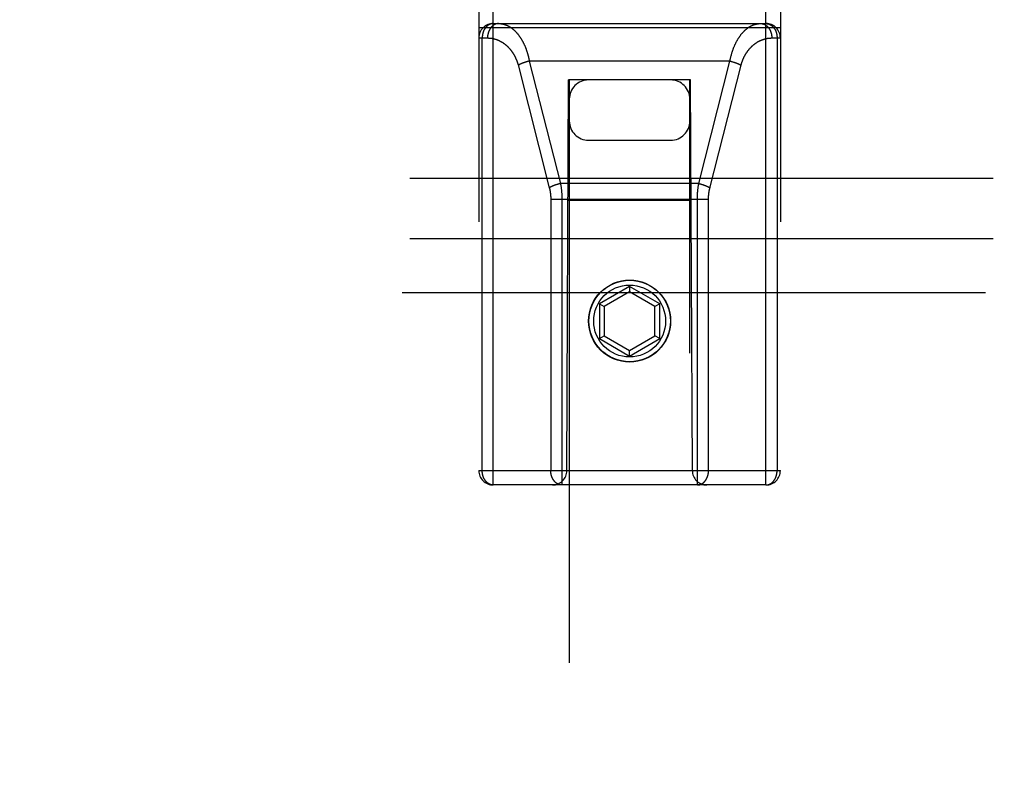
# Model space of a CAD drawing. Header units: inches. Extents: x 0 to 220, y 0 to 142.
# Tile 47 of 76: x 64.03 to 66.07, y 103.05 to 104.64. Entities that reach past the tile are written whole.
import ezdxf

# ---------------------------------------------------------------- set-up
doc = ezdxf.new("R2010")
doc.units = ezdxf.units.IN
doc.header["$LTSCALE"] = 12.090517
doc.header["$MEASUREMENT"] = 0
doc.linetypes.add('HIDDEN', pattern=[0.2, 0.1, -0.1])
doc.layers.add('LEFT_DOOR_ASSEMBLY', color=7, linetype='CONTINUOUS')
doc.layers.add('SUBPANEL', color=7, linetype='CONTINUOUS')

msp = doc.modelspace()

# ---------------------------------------------------------------- linework, layer by layer
at = {"layer": 'LEFT_DOOR_ASSEMBLY', "color": 8, "linetype": 'HIDDEN'}
for p, q in [((65.0141, 103.6737), (65.0141, 105.4587)), ((65.5791, 103.6737), (65.5791, 105.4587)), ((64.9841, 105.4287), (64.9841, 103.7037)), ((65.6091, 105.4287), (65.6091, 103.7037)), ((64.9841, 104.6227), (65.6091, 104.6227)), ((65.0141, 104.6307), (65.5791, 104.6307)), ((64.9841, 104.6007), (65.002, 104.6007)), ((64.9911, 103.7037), (64.9911, 104.6007)), ((65.5912, 104.6007), (65.6091, 104.6007)), ((65.6022, 104.6007), (65.6022, 103.7037)), ((65.0655, 104.5448), (65.1302, 104.29)), ((65.0793, 104.5502), (65.0786, 104.5499)), ((65.0801, 104.5504), (65.0793, 104.5502)), ((65.0809, 104.5507), (65.0801, 104.5504)), ((65.0817, 104.5509), (65.0809, 104.5507)), ((65.0825, 104.5512), (65.0817, 104.5509)), ((65.0846, 104.5518), (65.0838, 104.5515)), ((65.0854, 104.552), (65.0846, 104.5518)), ((65.0862, 104.5522), (65.0854, 104.552)), ((65.0871, 104.5524), (65.0862, 104.5522)), ((65.0879, 104.5526), (65.0871, 104.5524)), ((65.0887, 104.5528), (65.0879, 104.5526)), ((65.0887, 104.5528), (65.1533, 104.2988)), ((65.5046, 104.5528), (65.0887, 104.5528)), ((65.44, 104.2988), (65.5046, 104.5528)), ((65.4629, 104.2893), (65.5276, 104.5441)), ((65.5046, 104.5528), (65.5054, 104.5526)), ((65.5054, 104.5526), (65.5062, 104.5524)), ((65.5062, 104.5524), (65.5071, 104.5522)), ((65.5071, 104.5522), (65.5079, 104.552)), ((65.5079, 104.552), (65.5087, 104.5518)), ((65.5087, 104.5518), (65.5095, 104.5515)), ((65.5108, 104.5512), (65.5116, 104.5509)), ((65.5116, 104.5509), (65.5124, 104.5507)), ((65.5124, 104.5507), (65.5132, 104.5504)), ((65.5132, 104.5504), (65.514, 104.5502)), ((65.1666, 103.7037), (65.1701, 104.5137)), ((65.1716, 104.5137), (65.1701, 104.5137)), ((65.1716, 104.5137), (65.1716, 72.5119)), ((65.4216, 104.5137), (65.1716, 104.5137)), ((65.4216, 72.5119), (65.4216, 104.5137)), ((65.4231, 104.5137), (65.4216, 104.5137)), ((65.4266, 103.7037), (65.4231, 104.5137)), ((65.2116, 104.3887), (65.3816, 104.3887)), ((65.1439, 104.2962), (65.1431, 104.2959)), ((65.1447, 104.2964), (65.1439, 104.2962)), ((65.1455, 104.2967), (65.1447, 104.2964)), ((65.1463, 104.2969), (65.1455, 104.2967)), ((65.1471, 104.2972), (65.1463, 104.2969)), ((65.1492, 104.2978), (65.1483, 104.2975)), ((65.15, 104.298), (65.1492, 104.2978)), ((65.1508, 104.2982), (65.15, 104.298)), ((65.1516, 104.2984), (65.1508, 104.2982)), ((65.1525, 104.2986), (65.1516, 104.2984)), ((65.1533, 104.2988), (65.1525, 104.2986)), ((65.44, 104.2988), (65.1533, 104.2988)), ((65.44, 104.2988), (65.4408, 104.2986)), ((65.4408, 104.2986), (65.4416, 104.2984)), ((65.4416, 104.2984), (65.4425, 104.2982)), ((65.4425, 104.2982), (65.4433, 104.298)), ((65.4433, 104.298), (65.4441, 104.2978)), ((65.4441, 104.2978), (65.4449, 104.2975)), ((65.4449, 104.2975), (65.4458, 104.2973)), ((65.4458, 104.2973), (65.4466, 104.2971)), ((65.4466, 104.2971), (65.4474, 104.2968)), ((65.4474, 104.2968), (65.4482, 104.2966)), ((65.4482, 104.2966), (65.449, 104.2963)), ((65.1331, 104.2674), (65.1331, 103.7037)), ((65.1331, 104.2667), (65.4601, 104.2667)), ((65.1562, 104.2677), (65.1562, 103.6737)), ((65.4242, 104.2637), (65.1691, 104.2637)), ((65.2966, 104.0855), (65.2341, 104.0494)), ((65.2966, 104.074), (65.2441, 104.0437)), ((65.2966, 104.0855), (65.2966, 104.074)), ((65.3591, 104.0494), (65.2966, 104.0855)), ((65.3491, 104.0437), (65.2966, 104.074)), ((65.2341, 104.0494), (65.2341, 103.9773)), ((65.2341, 104.0494), (65.2441, 104.0437)), ((65.2441, 104.0437), (65.2441, 103.983)), ((65.3591, 104.0494), (65.3491, 104.0437)), ((65.3491, 103.983), (65.3491, 104.0437)), ((65.3591, 103.9773), (65.3591, 104.0494)), ((65.2341, 103.9773), (65.2441, 103.983)), ((65.2341, 103.9773), (65.2966, 103.9412)), ((65.2441, 103.983), (65.2966, 103.9527)), ((65.2966, 103.9527), (65.3491, 103.983)), ((65.2966, 103.9412), (65.3591, 103.9773)), ((65.3591, 103.9773), (65.3491, 103.983)), ((65.2966, 103.9412), (65.2966, 103.9527)), ((64.9841, 103.7037), (65.6091, 103.7037)), ((65.5791, 103.6737), (65.0141, 103.6737))]:
    msp.add_line(p, q, dxfattribs=at)
for points in [[(65.0141, 104.6307), (65.0138, 104.6307), (65.0135, 104.6307), (65.0132, 104.6306), (65.0129, 104.6306), (65.0126, 104.6306), (65.0122, 104.6306), (65.0119, 104.6305), (65.0116, 104.6305), (65.0113, 104.6304), (65.011, 104.6304), (65.0106, 104.6303), (65.0103, 104.6303), (65.01, 104.6302), (65.0097, 104.6301), (65.0094, 104.63), (65.009, 104.6299), (65.0087, 104.6298), (65.0084, 104.6297), (65.0081, 104.6296), (65.0078, 104.6295), (65.0075, 104.6294), (65.0072, 104.6293), (65.0069, 104.6291), (65.0066, 104.629), (65.0062, 104.6289), (65.0059, 104.6287), (65.0056, 104.6286), (65.0053, 104.6284), (65.005, 104.6282), (65.0047, 104.6281), (65.0045, 104.6279), (65.0042, 104.6277), (65.0039, 104.6275), (65.0036, 104.6273), (65.0033, 104.6271), (65.003, 104.6269), (65.0027, 104.6267), (65.0024, 104.6265), (65.0022, 104.6263), (65.0019, 104.6261), (65.0016, 104.6259), (65.0013, 104.6256), (65.0011, 104.6254), (65.0008, 104.6252), (65.0006, 104.6249), (65.0003, 104.6247), (65, 104.6244), (64.9998, 104.6241), (64.9995, 104.6239), (64.9993, 104.6236), (64.999, 104.6233), (64.9988, 104.6231), (64.9985, 104.6228), (64.9983, 104.6225), (64.9981, 104.6222), (64.9978, 104.6219), (64.9976, 104.6216), (64.9974, 104.6213), (64.9972, 104.621), (64.997, 104.6207), (64.9967, 104.6204), (64.9965, 104.62), (64.9963, 104.6197), (64.9961, 104.6194), (64.9959, 104.6191), (64.9957, 104.6187), (64.9955, 104.6184), (64.9953, 104.618), (64.9952, 104.6177), (64.995, 104.6174), (64.9948, 104.617), (64.9946, 104.6166), (64.9944, 104.6163), (64.9943, 104.6159), (64.9941, 104.6156), (64.994, 104.6152), (64.9938, 104.6148), (64.9937, 104.6145), (64.9935, 104.6141), (64.9934, 104.6137), (64.9932, 104.6133), (64.9931, 104.6129), (64.993, 104.6125), (64.9928, 104.6122), (64.9927, 104.6118), (64.9926, 104.6114), (64.9925, 104.611), (64.9924, 104.6106), (64.9923, 104.6102), (64.9922, 104.6098), (64.9921, 104.6094), (64.992, 104.609), (64.9919, 104.6086), (64.9918, 104.6082), (64.9917, 104.6078), (64.9917, 104.6074), (64.9916, 104.6069), (64.9915, 104.6065), (64.9915, 104.6061), (64.9914, 104.6057), (64.9914, 104.6053), (64.9913, 104.6049), (64.9913, 104.6045), (64.9912, 104.604), (64.9912, 104.6036), (64.9912, 104.6032), (64.9911, 104.6028), (64.9911, 104.6024), (64.9911, 104.6019), (64.9911, 104.6015), (64.9911, 104.6011), (64.9911, 104.6007)], [(65.0251, 104.6307), (65.0248, 104.6307), (65.0245, 104.6307), (65.0241, 104.6306), (65.0238, 104.6306), (65.0235, 104.6306), (65.0231, 104.6306), (65.0228, 104.6305), (65.0225, 104.6305), (65.0222, 104.6304), (65.0218, 104.6304), (65.0215, 104.6303), (65.0212, 104.6302), (65.0209, 104.6302), (65.0205, 104.6301), (65.0202, 104.63), (65.0199, 104.6299), (65.0196, 104.6298), (65.0192, 104.6297), (65.0189, 104.6296), (65.0186, 104.6295), (65.0183, 104.6293), (65.018, 104.6292), (65.0177, 104.6291), (65.0174, 104.6289), (65.017, 104.6288), (65.0167, 104.6286), (65.0164, 104.6285), (65.0161, 104.6283), (65.0158, 104.6281), (65.0155, 104.628), (65.0152, 104.6278), (65.0149, 104.6276), (65.0146, 104.6274), (65.0143, 104.6272), (65.0141, 104.627), (65.0138, 104.6268), (65.0135, 104.6266), (65.0132, 104.6264), (65.0129, 104.6261), (65.0126, 104.6259), (65.0124, 104.6257), (65.0121, 104.6254), (65.0118, 104.6252), (65.0116, 104.6249), (65.0113, 104.6247), (65.011, 104.6244), (65.0108, 104.6242), (65.0105, 104.6239), (65.0103, 104.6236), (65.01, 104.6233), (65.0098, 104.6231), (65.0095, 104.6228), (65.0093, 104.6225), (65.009, 104.6222), (65.0088, 104.6219), (65.0086, 104.6216), (65.0083, 104.6213), (65.0081, 104.621), (65.0079, 104.6206), (65.0077, 104.6203), (65.0075, 104.62), (65.0073, 104.6197), (65.007, 104.6193), (65.0068, 104.619), (65.0066, 104.6186), (65.0064, 104.6183), (65.0063, 104.618), (65.0061, 104.6176), (65.0059, 104.6172), (65.0057, 104.6169), (65.0055, 104.6165), (65.0054, 104.6162), (65.0052, 104.6158), (65.005, 104.6154), (65.0049, 104.615), (65.0047, 104.6147), (65.0046, 104.6143), (65.0044, 104.6139), (65.0043, 104.6135), (65.0041, 104.6131), (65.004, 104.6127), (65.0039, 104.6123), (65.0037, 104.612), (65.0036, 104.6116), (65.0035, 104.6112), (65.0034, 104.6108), (65.0033, 104.6103), (65.0032, 104.6099), (65.0031, 104.6095), (65.003, 104.6091), (65.0029, 104.6087), (65.0028, 104.6083), (65.0027, 104.6079), (65.0026, 104.6075), (65.0026, 104.607), (65.0025, 104.6066), (65.0024, 104.6062), (65.0024, 104.6058), (65.0023, 104.6054), (65.0023, 104.6049), (65.0022, 104.6045), (65.0022, 104.6041), (65.0022, 104.6037), (65.0021, 104.6032), (65.0021, 104.6028), (65.0021, 104.6024), (65.0021, 104.602), (65.0021, 104.6015), (65.002, 104.6011), (65.002, 104.6007)], [(65.0251, 104.6307), (65.0258, 104.6307), (65.0266, 104.6306), (65.0273, 104.6306), (65.028, 104.6306), (65.0287, 104.6305), (65.0295, 104.6304), (65.0302, 104.6303), (65.0309, 104.6303), (65.0316, 104.6301), (65.0323, 104.63), (65.0331, 104.6299), (65.0338, 104.6297), (65.0345, 104.6296), (65.0352, 104.6294), (65.0359, 104.6292), (65.0366, 104.629), (65.0373, 104.6288), (65.0381, 104.6286), (65.0388, 104.6283), (65.0395, 104.6281), (65.0402, 104.6278), (65.0409, 104.6275), (65.0416, 104.6273), (65.0423, 104.627), (65.0429, 104.6266), (65.0436, 104.6263), (65.0443, 104.626), (65.045, 104.6256), (65.0457, 104.6253), (65.0464, 104.6249), (65.047, 104.6245), (65.0477, 104.6241), (65.0484, 104.6237), (65.049, 104.6233), (65.0497, 104.6229), (65.0503, 104.6225), (65.051, 104.622), (65.0516, 104.6215), (65.0523, 104.6211), (65.0529, 104.6206), (65.0536, 104.6201), (65.0542, 104.6196), (65.0548, 104.6191), (65.0554, 104.6186), (65.0561, 104.618), (65.0567, 104.6175), (65.0573, 104.6169), (65.0579, 104.6164), (65.0585, 104.6158), (65.0591, 104.6152), (65.0597, 104.6147), (65.0603, 104.6141), (65.0608, 104.6134), (65.0614, 104.6128), (65.062, 104.6122), (65.0626, 104.6116), (65.0631, 104.6109), (65.0637, 104.6103), (65.0642, 104.6096), (65.0648, 104.609), (65.0653, 104.6083), (65.0659, 104.6076), (65.0664, 104.6069), (65.0669, 104.6062), (65.0674, 104.6055), (65.068, 104.6048), (65.0685, 104.6041), (65.069, 104.6034), (65.0695, 104.6026), (65.07, 104.6019), (65.0705, 104.6011), (65.071, 104.6004), (65.0714, 104.5996), (65.0719, 104.5989), (65.0724, 104.5981), (65.0728, 104.5973), (65.0733, 104.5965), (65.0737, 104.5957), (65.0742, 104.5949), (65.0746, 104.5941), (65.0751, 104.5933), (65.0755, 104.5925), (65.0759, 104.5917), (65.0763, 104.5909), (65.0767, 104.59), (65.0771, 104.5892), (65.0775, 104.5884), (65.0779, 104.5875), (65.0783, 104.5867), (65.0787, 104.5858), (65.0791, 104.585), (65.0795, 104.5841), (65.0798, 104.5832), (65.0802, 104.5824), (65.0805, 104.5815), (65.0809, 104.5806), (65.0812, 104.5797), (65.0816, 104.5789), (65.0819, 104.578), (65.0822, 104.5771), (65.0825, 104.5762), (65.0829, 104.5753), (65.0832, 104.5744), (65.0835, 104.5735), (65.0838, 104.5726), (65.0841, 104.5716), (65.0843, 104.5707), (65.0846, 104.5698), (65.0849, 104.5689), (65.0852, 104.568), (65.0854, 104.567), (65.0857, 104.5661), (65.0859, 104.5652), (65.0862, 104.5642), (65.0864, 104.5633), (65.0867, 104.5624), (65.0869, 104.5614), (65.0871, 104.5605), (65.0873, 104.5595), (65.0876, 104.5586), (65.0878, 104.5576), (65.088, 104.5567), (65.0882, 104.5557), (65.0884, 104.5548), (65.0885, 104.5538), (65.0887, 104.5528)], [(65.5046, 104.5528), (65.5047, 104.5538), (65.5049, 104.5548), (65.5051, 104.5558), (65.5053, 104.5567), (65.5055, 104.5577), (65.5057, 104.5587), (65.506, 104.5596), (65.5062, 104.5606), (65.5064, 104.5615), (65.5067, 104.5625), (65.5069, 104.5634), (65.5071, 104.5644), (65.5074, 104.5654), (65.5076, 104.5663), (65.5079, 104.5672), (65.5082, 104.5682), (65.5085, 104.5691), (65.5087, 104.5701), (65.509, 104.571), (65.5093, 104.5719), (65.5096, 104.5729), (65.5099, 104.5738), (65.5102, 104.5747), (65.5105, 104.5756), (65.5109, 104.5765), (65.5112, 104.5774), (65.5115, 104.5783), (65.5119, 104.5792), (65.5122, 104.5801), (65.5126, 104.581), (65.5129, 104.5819), (65.5133, 104.5828), (65.5137, 104.5837), (65.514, 104.5846), (65.5144, 104.5855), (65.5148, 104.5863), (65.5152, 104.5872), (65.5156, 104.588), (65.516, 104.5889), (65.5164, 104.5898), (65.5168, 104.5906), (65.5172, 104.5914), (65.5177, 104.5923), (65.5181, 104.5931), (65.5186, 104.5939), (65.519, 104.5947), (65.5194, 104.5956), (65.5199, 104.5964), (65.5204, 104.5972), (65.5208, 104.598), (65.5213, 104.5987), (65.5218, 104.5995), (65.5223, 104.6003), (65.5228, 104.6011), (65.5233, 104.6018), (65.5238, 104.6026), (65.5243, 104.6033), (65.5248, 104.6041), (65.5253, 104.6048), (65.5258, 104.6055), (65.5264, 104.6062), (65.5269, 104.6069), (65.5274, 104.6076), (65.528, 104.6083), (65.5285, 104.609), (65.5291, 104.6097), (65.5297, 104.6104), (65.5302, 104.611), (65.5308, 104.6117), (65.5314, 104.6123), (65.532, 104.6129), (65.5326, 104.6136), (65.5332, 104.6142), (65.5337, 104.6148), (65.5344, 104.6154), (65.535, 104.616), (65.5356, 104.6166), (65.5362, 104.6171), (65.5368, 104.6177), (65.5374, 104.6182), (65.5381, 104.6188), (65.5387, 104.6193), (65.5393, 104.6198), (65.54, 104.6203), (65.5406, 104.6208), (65.5413, 104.6213), (65.5419, 104.6218), (65.5426, 104.6222), (65.5433, 104.6227), (65.5439, 104.6231), (65.5446, 104.6235), (65.5453, 104.6239), (65.546, 104.6244), (65.5466, 104.6247), (65.5473, 104.6251), (65.548, 104.6255), (65.5487, 104.6259), (65.5494, 104.6262), (65.5501, 104.6265), (65.5508, 104.6269), (65.5515, 104.6272), (65.5522, 104.6275), (65.5529, 104.6277), (65.5536, 104.628), (65.5543, 104.6283), (65.5551, 104.6285), (65.5558, 104.6287), (65.5565, 104.629), (65.5572, 104.6292), (65.5579, 104.6294), (65.5587, 104.6295), (65.5594, 104.6297), (65.5601, 104.6299), (65.5608, 104.63), (65.5616, 104.6301), (65.5623, 104.6302), (65.563, 104.6303), (65.5638, 104.6304), (65.5645, 104.6305), (65.5652, 104.6306), (65.566, 104.6306), (65.5667, 104.6306), (65.5674, 104.6307), (65.5682, 104.6307)], [(65.5682, 104.6307), (65.5685, 104.6307), (65.5688, 104.6307), (65.5692, 104.6306), (65.5695, 104.6306), (65.5698, 104.6306), (65.5702, 104.6306), (65.5705, 104.6305), (65.5708, 104.6305), (65.5711, 104.6304), (65.5715, 104.6304), (65.5718, 104.6303), (65.5721, 104.6302), (65.5724, 104.6302), (65.5728, 104.6301), (65.5731, 104.63), (65.5734, 104.6299), (65.5737, 104.6298), (65.574, 104.6297), (65.5744, 104.6296), (65.5747, 104.6295), (65.575, 104.6293), (65.5753, 104.6292), (65.5756, 104.6291), (65.5759, 104.6289), (65.5762, 104.6288), (65.5765, 104.6286), (65.5769, 104.6285), (65.5772, 104.6283), (65.5775, 104.6281), (65.5778, 104.628), (65.5781, 104.6278), (65.5784, 104.6276), (65.5787, 104.6274), (65.5789, 104.6272), (65.5792, 104.627), (65.5795, 104.6268), (65.5798, 104.6266), (65.5801, 104.6264), (65.5804, 104.6261), (65.5807, 104.6259), (65.5809, 104.6257), (65.5812, 104.6254), (65.5815, 104.6252), (65.5817, 104.6249), (65.582, 104.6247), (65.5823, 104.6244), (65.5825, 104.6242), (65.5828, 104.6239), (65.583, 104.6236), (65.5833, 104.6233), (65.5835, 104.6231), (65.5838, 104.6228), (65.584, 104.6225), (65.5843, 104.6222), (65.5845, 104.6219), (65.5847, 104.6216), (65.5849, 104.6213), (65.5852, 104.621), (65.5854, 104.6206), (65.5856, 104.6203), (65.5858, 104.62), (65.586, 104.6197), (65.5862, 104.6193), (65.5864, 104.619), (65.5866, 104.6186), (65.5868, 104.6183), (65.587, 104.618), (65.5872, 104.6176), (65.5874, 104.6172), (65.5876, 104.6169), (65.5878, 104.6165), (65.5879, 104.6162), (65.5881, 104.6158), (65.5883, 104.6154), (65.5884, 104.615), (65.5886, 104.6147), (65.5887, 104.6143), (65.5889, 104.6139), (65.589, 104.6135), (65.5892, 104.6131), (65.5893, 104.6127), (65.5894, 104.6123), (65.5896, 104.612), (65.5897, 104.6116), (65.5898, 104.6112), (65.5899, 104.6108), (65.59, 104.6103), (65.5901, 104.6099), (65.5902, 104.6095), (65.5903, 104.6091), (65.5904, 104.6087), (65.5905, 104.6083), (65.5906, 104.6079), (65.5906, 104.6075), (65.5907, 104.607), (65.5908, 104.6066), (65.5909, 104.6062), (65.5909, 104.6058), (65.591, 104.6054), (65.591, 104.6049), (65.5911, 104.6045), (65.5911, 104.6041), (65.5911, 104.6037), (65.5912, 104.6032), (65.5912, 104.6028), (65.5912, 104.6024), (65.5912, 104.602), (65.5912, 104.6015), (65.5912, 104.6011), (65.5912, 104.6007)], [(65.5791, 104.6307), (65.5795, 104.6307), (65.5798, 104.6307), (65.5801, 104.6306), (65.5804, 104.6306), (65.5807, 104.6306), (65.5811, 104.6306), (65.5814, 104.6305), (65.5817, 104.6305), (65.582, 104.6304), (65.5823, 104.6304), (65.5827, 104.6303), (65.583, 104.6303), (65.5833, 104.6302), (65.5836, 104.6301), (65.5839, 104.63), (65.5842, 104.6299), (65.5846, 104.6298), (65.5849, 104.6297), (65.5852, 104.6296), (65.5855, 104.6295), (65.5858, 104.6294), (65.5861, 104.6293), (65.5864, 104.6291), (65.5867, 104.629), (65.587, 104.6289), (65.5873, 104.6287), (65.5876, 104.6286), (65.5879, 104.6284), (65.5882, 104.6282), (65.5885, 104.6281), (65.5888, 104.6279), (65.5891, 104.6277), (65.5894, 104.6275), (65.5897, 104.6273), (65.59, 104.6271), (65.5903, 104.6269), (65.5906, 104.6267), (65.5908, 104.6265), (65.5911, 104.6263), (65.5914, 104.6261), (65.5917, 104.6259), (65.5919, 104.6256), (65.5922, 104.6254), (65.5925, 104.6252), (65.5927, 104.6249), (65.593, 104.6247), (65.5933, 104.6244), (65.5935, 104.6241), (65.5938, 104.6239), (65.594, 104.6236), (65.5943, 104.6233), (65.5945, 104.6231), (65.5947, 104.6228), (65.595, 104.6225), (65.5952, 104.6222), (65.5954, 104.6219), (65.5957, 104.6216), (65.5959, 104.6213), (65.5961, 104.621), (65.5963, 104.6207), (65.5965, 104.6204), (65.5968, 104.62), (65.597, 104.6197), (65.5972, 104.6194), (65.5974, 104.6191), (65.5976, 104.6187), (65.5978, 104.6184), (65.5979, 104.618), (65.5981, 104.6177), (65.5983, 104.6174), (65.5985, 104.617), (65.5987, 104.6166), (65.5988, 104.6163), (65.599, 104.6159), (65.5992, 104.6156), (65.5993, 104.6152), (65.5995, 104.6148), (65.5996, 104.6145), (65.5998, 104.6141), (65.5999, 104.6137), (65.6001, 104.6133), (65.6002, 104.6129), (65.6003, 104.6125), (65.6005, 104.6122), (65.6006, 104.6118), (65.6007, 104.6114), (65.6008, 104.611), (65.6009, 104.6106), (65.601, 104.6102), (65.6011, 104.6098), (65.6012, 104.6094), (65.6013, 104.609), (65.6014, 104.6086), (65.6015, 104.6082), (65.6016, 104.6078), (65.6016, 104.6074), (65.6017, 104.6069), (65.6018, 104.6065), (65.6018, 104.6061), (65.6019, 104.6057), (65.6019, 104.6053), (65.602, 104.6049), (65.602, 104.6045), (65.6021, 104.604), (65.6021, 104.6036), (65.6021, 104.6032), (65.6022, 104.6028), (65.6022, 104.6024), (65.6022, 104.6019), (65.6022, 104.6015), (65.6022, 104.6011), (65.6022, 104.6007)], [(65.002, 104.6007), (65.0028, 104.6007), (65.0035, 104.6007), (65.0042, 104.6006), (65.0049, 104.6006), (65.0057, 104.6006), (65.0064, 104.6005), (65.0071, 104.6004), (65.0078, 104.6004), (65.0086, 104.6003), (65.0093, 104.6002), (65.01, 104.6001), (65.0107, 104.6), (65.0114, 104.5999), (65.0121, 104.5997), (65.0129, 104.5996), (65.0136, 104.5995), (65.0143, 104.5993), (65.015, 104.5991), (65.0157, 104.599), (65.0164, 104.5988), (65.0171, 104.5986), (65.0178, 104.5984), (65.0185, 104.5982), (65.0192, 104.598), (65.0199, 104.5977), (65.0206, 104.5975), (65.0212, 104.5973), (65.0219, 104.597), (65.0226, 104.5968), (65.0233, 104.5965), (65.024, 104.5962), (65.0246, 104.5959), (65.0253, 104.5956), (65.026, 104.5953), (65.0266, 104.595), (65.0273, 104.5947), (65.0279, 104.5944), (65.0286, 104.594), (65.0292, 104.5937), (65.0299, 104.5933), (65.0305, 104.593), (65.0311, 104.5926), (65.0317, 104.5923), (65.0324, 104.5919), (65.033, 104.5915), (65.0336, 104.5911), (65.0342, 104.5907), (65.0348, 104.5903), (65.0354, 104.5899), (65.036, 104.5894), (65.0366, 104.589), (65.0372, 104.5886), (65.0378, 104.5881), (65.0384, 104.5877), (65.0389, 104.5872), (65.0395, 104.5868), (65.0401, 104.5863), (65.0406, 104.5858), (65.0412, 104.5854), (65.0417, 104.5849), (65.0423, 104.5844), (65.0428, 104.5839), (65.0433, 104.5834), (65.0439, 104.5829), (65.0444, 104.5824), (65.0449, 104.5819), (65.0454, 104.5813), (65.0459, 104.5808), (65.0464, 104.5803), (65.0469, 104.5797), (65.0474, 104.5792), (65.0479, 104.5786), (65.0484, 104.5781), (65.0488, 104.5775), (65.0493, 104.577), (65.0498, 104.5764), (65.0502, 104.5758), (65.0507, 104.5753), (65.0511, 104.5747), (65.0516, 104.5741), (65.052, 104.5735), (65.0524, 104.5729), (65.0528, 104.5723), (65.0533, 104.5717), (65.0537, 104.5711), (65.0541, 104.5705), (65.0545, 104.5699), (65.0549, 104.5693), (65.0553, 104.5687), (65.0556, 104.5681), (65.056, 104.5674), (65.0564, 104.5668), (65.0568, 104.5662), (65.0571, 104.5655), (65.0575, 104.5649), (65.0578, 104.5643), (65.0582, 104.5636), (65.0585, 104.563), (65.0588, 104.5623), (65.0592, 104.5617), (65.0595, 104.561), (65.0598, 104.5604), (65.0601, 104.5597), (65.0604, 104.5591), (65.0607, 104.5584), (65.061, 104.5577), (65.0613, 104.5571), (65.0616, 104.5564), (65.0618, 104.5557), (65.0621, 104.5551), (65.0624, 104.5544), (65.0626, 104.5537), (65.0629, 104.553), (65.0631, 104.5524), (65.0634, 104.5517), (65.0636, 104.551), (65.0638, 104.5503), (65.0641, 104.5496), (65.0643, 104.5489), (65.0645, 104.5482), (65.0647, 104.5475), (65.0649, 104.5469), (65.0651, 104.5462), (65.0653, 104.5455), (65.0655, 104.5448)], [(65.5276, 104.5441), (65.5278, 104.5448), (65.528, 104.5455), (65.5282, 104.5462), (65.5284, 104.5469), (65.5286, 104.5476), (65.5288, 104.5483), (65.529, 104.549), (65.5293, 104.5497), (65.5295, 104.5504), (65.5297, 104.5511), (65.53, 104.5518), (65.5302, 104.5525), (65.5305, 104.5532), (65.5307, 104.5539), (65.531, 104.5545), (65.5312, 104.5552), (65.5315, 104.5559), (65.5318, 104.5566), (65.5321, 104.5573), (65.5324, 104.5579), (65.5327, 104.5586), (65.533, 104.5593), (65.5333, 104.56), (65.5336, 104.5606), (65.5339, 104.5613), (65.5343, 104.562), (65.5346, 104.5626), (65.5349, 104.5633), (65.5353, 104.5639), (65.5356, 104.5646), (65.536, 104.5652), (65.5364, 104.5659), (65.5367, 104.5665), (65.5371, 104.5672), (65.5375, 104.5678), (65.5379, 104.5684), (65.5383, 104.569), (65.5387, 104.5697), (65.5391, 104.5703), (65.5395, 104.5709), (65.5399, 104.5715), (65.5403, 104.5721), (65.5407, 104.5727), (65.5412, 104.5733), (65.5416, 104.5739), (65.5421, 104.5745), (65.5425, 104.5751), (65.543, 104.5757), (65.5434, 104.5763), (65.5439, 104.5769), (65.5444, 104.5774), (65.5449, 104.578), (65.5453, 104.5786), (65.5458, 104.5791), (65.5463, 104.5797), (65.5468, 104.5802), (65.5473, 104.5808), (65.5479, 104.5813), (65.5484, 104.5818), (65.5489, 104.5824), (65.5494, 104.5829), (65.55, 104.5834), (65.5505, 104.5839), (65.5511, 104.5844), (65.5516, 104.5849), (65.5522, 104.5854), (65.5527, 104.5859), (65.5533, 104.5864), (65.5539, 104.5869), (65.5545, 104.5873), (65.555, 104.5878), (65.5556, 104.5882), (65.5562, 104.5887), (65.5568, 104.5891), (65.5574, 104.5896), (65.558, 104.59), (65.5586, 104.5904), (65.5593, 104.5908), (65.5599, 104.5912), (65.5605, 104.5916), (65.5611, 104.592), (65.5618, 104.5924), (65.5624, 104.5928), (65.5631, 104.5931), (65.5637, 104.5935), (65.5644, 104.5938), (65.565, 104.5942), (65.5657, 104.5945), (65.5663, 104.5948), (65.567, 104.5952), (65.5677, 104.5955), (65.5683, 104.5958), (65.569, 104.5961), (65.5697, 104.5964), (65.5704, 104.5966), (65.5711, 104.5969), (65.5718, 104.5972), (65.5725, 104.5974), (65.5732, 104.5977), (65.5739, 104.5979), (65.5746, 104.5981), (65.5753, 104.5983), (65.576, 104.5985), (65.5767, 104.5987), (65.5774, 104.5989), (65.5781, 104.5991), (65.5788, 104.5993), (65.5796, 104.5994), (65.5803, 104.5996), (65.581, 104.5997), (65.5817, 104.5998), (65.5825, 104.6), (65.5832, 104.6001), (65.5839, 104.6002), (65.5846, 104.6003), (65.5854, 104.6004), (65.5861, 104.6004), (65.5868, 104.6005), (65.5876, 104.6005), (65.5883, 104.6006), (65.589, 104.6006), (65.5898, 104.6007), (65.5905, 104.6007), (65.5912, 104.6007)], [(65.0786, 104.5499), (65.0782, 104.5498), (65.0778, 104.5496), (65.0774, 104.5495), (65.077, 104.5494), (65.0766, 104.5492), (65.0763, 104.5491), (65.0759, 104.5489), (65.0755, 104.5488), (65.0751, 104.5487), (65.0748, 104.5485), (65.0744, 104.5484), (65.074, 104.5482), (65.0737, 104.5481), (65.0733, 104.5479), (65.073, 104.5478), (65.0726, 104.5476), (65.0723, 104.5475), (65.0719, 104.5473), (65.0716, 104.5472), (65.0713, 104.547), (65.0709, 104.5469), (65.0706, 104.5467), (65.0703, 104.5466), (65.07, 104.5464), (65.0697, 104.5463), (65.0693, 104.5461), (65.069, 104.5459), (65.0687, 104.5458), (65.0684, 104.5456), (65.0681, 104.5455), (65.0678, 104.5453), (65.0676, 104.5452), (65.0673, 104.545), (65.067, 104.5448), (65.0667, 104.5447), (65.0664, 104.5445), (65.0662, 104.5444), (65.0659, 104.5442), (65.0657, 104.5441)], [(65.0838, 104.5515), (65.0834, 104.5514), (65.0825, 104.5512)], [(65.5095, 104.5515), (65.5103, 104.5513), (65.5108, 104.5512)], [(65.514, 104.5502), (65.5147, 104.5499), (65.5151, 104.5498), (65.5155, 104.5496), (65.5159, 104.5495), (65.5163, 104.5494), (65.5167, 104.5492), (65.517, 104.5491), (65.5174, 104.5489), (65.5178, 104.5488), (65.5182, 104.5487), (65.5185, 104.5485), (65.5189, 104.5484), (65.5192, 104.5482), (65.5196, 104.5481), (65.52, 104.5479), (65.5203, 104.5478), (65.5207, 104.5476), (65.521, 104.5475), (65.5213, 104.5473), (65.5217, 104.5472), (65.522, 104.547), (65.5223, 104.5469), (65.5227, 104.5467), (65.523, 104.5466), (65.5233, 104.5464), (65.5236, 104.5463), (65.5239, 104.5461), (65.5243, 104.5459), (65.5246, 104.5458), (65.5249, 104.5456), (65.5252, 104.5455), (65.5254, 104.5453), (65.5257, 104.5452), (65.526, 104.545), (65.5263, 104.5448), (65.5266, 104.5447), (65.5268, 104.5445), (65.5271, 104.5444), (65.5274, 104.5442), (65.5276, 104.5441)], [(65.1431, 104.2959), (65.1427, 104.2958), (65.1424, 104.2956), (65.142, 104.2955), (65.1416, 104.2954), (65.1412, 104.2952), (65.1408, 104.2951), (65.1405, 104.2949), (65.1401, 104.2948), (65.1397, 104.2946), (65.1394, 104.2945), (65.139, 104.2944), (65.1386, 104.2942), (65.1383, 104.2941), (65.1379, 104.2939), (65.1376, 104.2938), (65.1372, 104.2936), (65.1369, 104.2935), (65.1365, 104.2933), (65.1362, 104.2932), (65.1359, 104.293), (65.1355, 104.2929), (65.1352, 104.2927), (65.1349, 104.2926), (65.1346, 104.2924), (65.1342, 104.2922), (65.1339, 104.2921), (65.1336, 104.2919), (65.1333, 104.2918), (65.133, 104.2916), (65.1327, 104.2915), (65.1324, 104.2913), (65.1321, 104.2912), (65.1318, 104.291), (65.1316, 104.2908), (65.1313, 104.2907), (65.131, 104.2905), (65.1308, 104.2904), (65.1305, 104.2902), (65.1302, 104.29)], [(65.1483, 104.2975), (65.1479, 104.2974), (65.1471, 104.2972)], [(65.1533, 104.2988), (65.1535, 104.2979), (65.1536, 104.2969), (65.1538, 104.296), (65.154, 104.2951), (65.1541, 104.2942), (65.1542, 104.2932), (65.1544, 104.2923), (65.1545, 104.2914), (65.1546, 104.2904), (65.1548, 104.2895), (65.1549, 104.2886), (65.155, 104.2876), (65.1551, 104.2867), (65.1552, 104.2858), (65.1553, 104.2848), (65.1554, 104.2839), (65.1555, 104.2829), (65.1556, 104.282), (65.1556, 104.2811), (65.1557, 104.2801), (65.1558, 104.2792), (65.1558, 104.2782), (65.1559, 104.2773), (65.156, 104.2763), (65.156, 104.2754), (65.156, 104.2744), (65.1561, 104.2735), (65.1561, 104.2726), (65.1561, 104.2716), (65.1562, 104.2706), (65.1562, 104.2696), (65.1562, 104.2687), (65.1562, 104.2677)], [(65.4371, 103.6737), (65.4371, 104.2676), (65.4371, 104.2686), (65.4371, 104.2695), (65.4371, 104.2705), (65.4371, 104.2714), (65.4372, 104.2724), (65.4372, 104.2733), (65.4372, 104.2743), (65.4373, 104.2752), (65.4373, 104.2761), (65.4374, 104.2771), (65.4374, 104.278), (65.4375, 104.279), (65.4376, 104.2799), (65.4376, 104.2809), (65.4377, 104.2818), (65.4378, 104.2827), (65.4379, 104.2837), (65.438, 104.2846), (65.4381, 104.2856), (65.4382, 104.2865), (65.4383, 104.2874), (65.4384, 104.2884), (65.4385, 104.2893), (65.4386, 104.2903), (65.4387, 104.2912), (65.4389, 104.2921), (65.439, 104.293), (65.4392, 104.294), (65.4393, 104.2949), (65.4395, 104.2959), (65.4396, 104.2969), (65.4398, 104.2978), (65.44, 104.2988)], [(65.449, 104.2963), (65.4498, 104.296), (65.4502, 104.2959), (65.4505, 104.2958), (65.4509, 104.2956), (65.4513, 104.2955), (65.4517, 104.2954), (65.4521, 104.2952), (65.4525, 104.2951), (65.4528, 104.2949), (65.4532, 104.2948), (65.4536, 104.2946), (65.4539, 104.2945), (65.4543, 104.2944), (65.4547, 104.2942), (65.455, 104.2941), (65.4554, 104.2939), (65.4557, 104.2938), (65.4561, 104.2936), (65.4564, 104.2935), (65.4568, 104.2933), (65.4571, 104.2932), (65.4574, 104.293), (65.4578, 104.2929), (65.4581, 104.2927), (65.4584, 104.2926), (65.4587, 104.2924), (65.4591, 104.2922), (65.4594, 104.2921), (65.4597, 104.2919), (65.46, 104.2918), (65.4603, 104.2916), (65.4606, 104.2915), (65.4609, 104.2913), (65.4612, 104.2912), (65.4614, 104.291), (65.4617, 104.2908), (65.462, 104.2907), (65.4623, 104.2905), (65.4625, 104.2904), (65.4628, 104.2902), (65.463, 104.29)], [(65.1302, 104.29), (65.1304, 104.2894), (65.1306, 104.2887), (65.1307, 104.288), (65.1309, 104.2873), (65.131, 104.2867), (65.1312, 104.286), (65.1313, 104.2853), (65.1314, 104.2846), (65.1316, 104.2839), (65.1317, 104.2833), (65.1318, 104.2826), (65.1319, 104.2819), (65.132, 104.2812), (65.1321, 104.2805), (65.1322, 104.2799), (65.1323, 104.2792), (65.1324, 104.2785), (65.1325, 104.2778), (65.1326, 104.2771), (65.1326, 104.2764), (65.1327, 104.2758), (65.1328, 104.2751), (65.1328, 104.2744), (65.1329, 104.2737), (65.1329, 104.273), (65.133, 104.2723), (65.133, 104.2716), (65.1331, 104.2709), (65.1331, 104.2702), (65.1331, 104.2695), (65.1331, 104.2688), (65.1331, 104.2681), (65.1331, 104.2674)], [(65.4601, 103.7037), (65.4601, 104.2674), (65.4602, 104.2681), (65.4602, 104.2688), (65.4602, 104.2694), (65.4602, 104.2701), (65.4602, 104.2708), (65.4603, 104.2715), (65.4603, 104.2722), (65.4603, 104.2729), (65.4604, 104.2736), (65.4604, 104.2742), (65.4605, 104.2749), (65.4606, 104.2756), (65.4606, 104.2763), (65.4607, 104.277), (65.4608, 104.2777), (65.4609, 104.2784), (65.4609, 104.279), (65.461, 104.2797), (65.4611, 104.2804), (65.4612, 104.2811), (65.4613, 104.2818), (65.4615, 104.2825), (65.4616, 104.2831), (65.4617, 104.2838), (65.4618, 104.2845), (65.4619, 104.2852), (65.4621, 104.2859), (65.4622, 104.2865), (65.4624, 104.2872), (65.4625, 104.2879), (65.4627, 104.2886), (65.4629, 104.2893)], [(65.0141, 103.6737), (65.0138, 103.6737), (65.0135, 103.6737), (65.0132, 103.6737), (65.0129, 103.6737), (65.0126, 103.6737), (65.0122, 103.6738), (65.0119, 103.6738), (65.0116, 103.6739), (65.0113, 103.6739), (65.011, 103.674), (65.0106, 103.674), (65.0103, 103.6741), (65.01, 103.6742), (65.0097, 103.6742), (65.0094, 103.6743), (65.009, 103.6744), (65.0087, 103.6745), (65.0084, 103.6746), (65.0081, 103.6747), (65.0078, 103.6748), (65.0075, 103.675), (65.0072, 103.6751), (65.0069, 103.6752), (65.0066, 103.6753), (65.0062, 103.6755), (65.0059, 103.6756), (65.0056, 103.6758), (65.0053, 103.6759), (65.005, 103.6761), (65.0047, 103.6763), (65.0045, 103.6764), (65.0042, 103.6766), (65.0039, 103.6768), (65.0036, 103.677), (65.0033, 103.6772), (65.003, 103.6774), (65.0027, 103.6776), (65.0024, 103.6778), (65.0022, 103.678), (65.0019, 103.6783), (65.0016, 103.6785), (65.0013, 103.6787), (65.0011, 103.6789), (65.0008, 103.6792), (65.0006, 103.6794), (65.0003, 103.6797), (65, 103.6799), (64.9998, 103.6802), (64.9995, 103.6805), (64.9993, 103.6807), (64.999, 103.681), (64.9988, 103.6813), (64.9985, 103.6816), (64.9983, 103.6819), (64.9981, 103.6821), (64.9978, 103.6824), (64.9976, 103.6827), (64.9974, 103.683), (64.9972, 103.6834), (64.997, 103.6837), (64.9967, 103.684), (64.9965, 103.6843), (64.9963, 103.6846), (64.9961, 103.685), (64.9959, 103.6853), (64.9957, 103.6856), (64.9955, 103.686), (64.9953, 103.6863), (64.9952, 103.6866), (64.995, 103.687), (64.9948, 103.6873), (64.9946, 103.6877), (64.9944, 103.6881), (64.9943, 103.6884), (64.9941, 103.6888), (64.994, 103.6891), (64.9938, 103.6895), (64.9937, 103.6899), (64.9935, 103.6903), (64.9934, 103.6906), (64.9932, 103.691), (64.9931, 103.6914), (64.993, 103.6918), (64.9928, 103.6922), (64.9927, 103.6926), (64.9926, 103.693), (64.9925, 103.6934), (64.9924, 103.6938), (64.9923, 103.6942), (64.9922, 103.6946), (64.9921, 103.695), (64.992, 103.6954), (64.9919, 103.6958), (64.9918, 103.6962), (64.9917, 103.6966), (64.9917, 103.697), (64.9916, 103.6974), (64.9915, 103.6978), (64.9915, 103.6982), (64.9914, 103.6986), (64.9914, 103.6991), (64.9913, 103.6995), (64.9913, 103.6999), (64.9912, 103.7003), (64.9912, 103.7007), (64.9912, 103.7011), (64.9911, 103.7016), (64.9911, 103.702), (64.9911, 103.7024), (64.9911, 103.7028), (64.9911, 103.7032), (64.9911, 103.7037)], [(65.1562, 103.6737), (65.1559, 103.6737), (65.1556, 103.6737), (65.1553, 103.6737), (65.1549, 103.6737), (65.1546, 103.6737), (65.1543, 103.6738), (65.154, 103.6738), (65.1536, 103.6739), (65.1533, 103.6739), (65.153, 103.674), (65.1527, 103.674), (65.1524, 103.6741), (65.152, 103.6742), (65.1517, 103.6742), (65.1514, 103.6743), (65.1511, 103.6744), (65.1508, 103.6745), (65.1505, 103.6746), (65.1502, 103.6747), (65.1498, 103.6748), (65.1495, 103.675), (65.1492, 103.6751), (65.1489, 103.6752), (65.1486, 103.6753), (65.1483, 103.6755), (65.148, 103.6756), (65.1477, 103.6758), (65.1474, 103.6759), (65.1471, 103.6761), (65.1468, 103.6763), (65.1465, 103.6765), (65.1462, 103.6766), (65.1459, 103.6768), (65.1456, 103.677), (65.1454, 103.6772), (65.1451, 103.6774), (65.1448, 103.6776), (65.1445, 103.6778), (65.1442, 103.678), (65.144, 103.6783), (65.1437, 103.6785), (65.1434, 103.6787), (65.1431, 103.679), (65.1429, 103.6792), (65.1426, 103.6794), (65.1424, 103.6797), (65.1421, 103.6799), (65.1418, 103.6802), (65.1416, 103.6805), (65.1413, 103.6807), (65.1411, 103.681), (65.1409, 103.6813), (65.1406, 103.6816), (65.1404, 103.6819), (65.1401, 103.6822), (65.1399, 103.6824), (65.1397, 103.6827), (65.1395, 103.6831), (65.1392, 103.6834), (65.139, 103.6837), (65.1388, 103.684), (65.1386, 103.6843), (65.1384, 103.6846), (65.1382, 103.685), (65.138, 103.6853), (65.1378, 103.6856), (65.1376, 103.686), (65.1374, 103.6863), (65.1372, 103.6866), (65.137, 103.687), (65.1369, 103.6873), (65.1367, 103.6877), (65.1365, 103.6881), (65.1364, 103.6884), (65.1362, 103.6888), (65.136, 103.6892), (65.1359, 103.6895), (65.1357, 103.6899), (65.1356, 103.6903), (65.1354, 103.6906), (65.1353, 103.691), (65.1352, 103.6914), (65.135, 103.6918), (65.1349, 103.6922), (65.1348, 103.6926), (65.1347, 103.693), (65.1346, 103.6934), (65.1344, 103.6938), (65.1343, 103.6942), (65.1342, 103.6946), (65.1341, 103.695), (65.1341, 103.6954), (65.134, 103.6958), (65.1339, 103.6962), (65.1338, 103.6966), (65.1337, 103.697), (65.1337, 103.6974), (65.1336, 103.6978), (65.1335, 103.6982), (65.1335, 103.6986), (65.1334, 103.6991), (65.1334, 103.6995), (65.1333, 103.6999), (65.1333, 103.7003), (65.1333, 103.7007), (65.1332, 103.7011), (65.1332, 103.7016), (65.1332, 103.702), (65.1332, 103.7024), (65.1332, 103.7028), (65.1332, 103.7032), (65.1331, 103.7037)], [(65.4371, 103.6737), (65.4374, 103.6737), (65.4377, 103.6737), (65.438, 103.6737), (65.4383, 103.6737), (65.4387, 103.6737), (65.439, 103.6738), (65.4393, 103.6738), (65.4396, 103.6739), (65.44, 103.6739), (65.4403, 103.674), (65.4406, 103.674), (65.4409, 103.6741), (65.4412, 103.6742), (65.4416, 103.6742), (65.4419, 103.6743), (65.4422, 103.6744), (65.4425, 103.6745), (65.4428, 103.6746), (65.4431, 103.6747), (65.4434, 103.6748), (65.4438, 103.675), (65.4441, 103.6751), (65.4444, 103.6752), (65.4447, 103.6753), (65.445, 103.6755), (65.4453, 103.6756), (65.4456, 103.6758), (65.4459, 103.6759), (65.4462, 103.6761), (65.4465, 103.6763), (65.4468, 103.6765), (65.4471, 103.6766), (65.4474, 103.6768), (65.4476, 103.677), (65.4479, 103.6772), (65.4482, 103.6774), (65.4485, 103.6776), (65.4488, 103.6778), (65.4491, 103.678), (65.4493, 103.6783), (65.4496, 103.6785), (65.4499, 103.6787), (65.4501, 103.679), (65.4504, 103.6792), (65.4507, 103.6794), (65.4509, 103.6797), (65.4512, 103.6799), (65.4514, 103.6802), (65.4517, 103.6805), (65.4519, 103.6807), (65.4522, 103.681), (65.4524, 103.6813), (65.4527, 103.6816), (65.4529, 103.6819), (65.4531, 103.6822), (65.4534, 103.6824), (65.4536, 103.6827), (65.4538, 103.6831), (65.4541, 103.6834), (65.4543, 103.6837), (65.4545, 103.684), (65.4547, 103.6843), (65.4549, 103.6846), (65.4551, 103.685), (65.4553, 103.6853), (65.4555, 103.6856), (65.4557, 103.686), (65.4559, 103.6863), (65.4561, 103.6866), (65.4562, 103.687), (65.4564, 103.6873), (65.4566, 103.6877), (65.4568, 103.6881), (65.4569, 103.6884), (65.4571, 103.6888), (65.4573, 103.6892), (65.4574, 103.6895), (65.4576, 103.6899), (65.4577, 103.6903), (65.4579, 103.6906), (65.458, 103.691), (65.4581, 103.6914), (65.4583, 103.6918), (65.4584, 103.6922), (65.4585, 103.6926), (65.4586, 103.693), (65.4587, 103.6934), (65.4588, 103.6938), (65.4589, 103.6942), (65.4591, 103.6946), (65.4591, 103.695), (65.4592, 103.6954), (65.4593, 103.6958), (65.4594, 103.6962), (65.4595, 103.6966), (65.4596, 103.697), (65.4596, 103.6974), (65.4597, 103.6978), (65.4598, 103.6982), (65.4598, 103.6986), (65.4599, 103.6991), (65.4599, 103.6995), (65.46, 103.6999), (65.46, 103.7003), (65.46, 103.7007), (65.4601, 103.7011), (65.4601, 103.7016), (65.4601, 103.702), (65.4601, 103.7024), (65.4601, 103.7028), (65.4601, 103.7032), (65.4601, 103.7037)], [(65.5791, 103.6737), (65.5795, 103.6737), (65.5798, 103.6737), (65.5801, 103.6737), (65.5804, 103.6737), (65.5807, 103.6737), (65.5811, 103.6738), (65.5814, 103.6738), (65.5817, 103.6739), (65.582, 103.6739), (65.5823, 103.674), (65.5827, 103.674), (65.583, 103.6741), (65.5833, 103.6742), (65.5836, 103.6742), (65.5839, 103.6743), (65.5842, 103.6744), (65.5846, 103.6745), (65.5849, 103.6746), (65.5852, 103.6747), (65.5855, 103.6748), (65.5858, 103.675), (65.5861, 103.6751), (65.5864, 103.6752), (65.5867, 103.6753), (65.587, 103.6755), (65.5873, 103.6756), (65.5876, 103.6758), (65.5879, 103.6759), (65.5882, 103.6761), (65.5885, 103.6763), (65.5888, 103.6764), (65.5891, 103.6766), (65.5894, 103.6768), (65.5897, 103.677), (65.59, 103.6772), (65.5903, 103.6774), (65.5906, 103.6776), (65.5908, 103.6778), (65.5911, 103.678), (65.5914, 103.6783), (65.5917, 103.6785), (65.5919, 103.6787), (65.5922, 103.6789), (65.5925, 103.6792), (65.5927, 103.6794), (65.593, 103.6797), (65.5933, 103.6799), (65.5935, 103.6802), (65.5938, 103.6805), (65.594, 103.6807), (65.5943, 103.681), (65.5945, 103.6813), (65.5947, 103.6816), (65.595, 103.6819), (65.5952, 103.6821), (65.5954, 103.6824), (65.5957, 103.6827), (65.5959, 103.683), (65.5961, 103.6834), (65.5963, 103.6837), (65.5965, 103.684), (65.5968, 103.6843), (65.597, 103.6846), (65.5972, 103.685), (65.5974, 103.6853), (65.5976, 103.6856), (65.5978, 103.686), (65.5979, 103.6863), (65.5981, 103.6866), (65.5983, 103.687), (65.5985, 103.6873), (65.5987, 103.6877), (65.5988, 103.6881), (65.599, 103.6884), (65.5992, 103.6888), (65.5993, 103.6891), (65.5995, 103.6895), (65.5996, 103.6899), (65.5998, 103.6903), (65.5999, 103.6906), (65.6001, 103.691), (65.6002, 103.6914), (65.6003, 103.6918), (65.6005, 103.6922), (65.6006, 103.6926), (65.6007, 103.693), (65.6008, 103.6934), (65.6009, 103.6938), (65.601, 103.6942), (65.6011, 103.6946), (65.6012, 103.695), (65.6013, 103.6954), (65.6014, 103.6958), (65.6015, 103.6962), (65.6016, 103.6966), (65.6016, 103.697), (65.6017, 103.6974), (65.6018, 103.6978), (65.6018, 103.6982), (65.6019, 103.6986), (65.6019, 103.6991), (65.602, 103.6995), (65.602, 103.6999), (65.6021, 103.7003), (65.6021, 103.7007), (65.6021, 103.7011), (65.6022, 103.7016), (65.6022, 103.702), (65.6022, 103.7024), (65.6022, 103.7028), (65.6022, 103.7032), (65.6022, 103.7037)]]:
    msp.add_lwpolyline(points, dxfattribs=at)
for radius in [0.085, 0.0845, 0.0745]:
    msp.add_circle((65.2966, 104.0137), radius, dxfattribs=at)
for centre, radius, start, end in [((65.0141, 104.6007), 0.03, 90, 180), ((65.5791, 104.6007), 0.03, 0, 90), ((65.2116, 104.4737), 0.04, 90, 180), ((65.3816, 104.4737), 0.04, 0, 90), ((65.2116, 104.4287), 0.04, 180, 270), ((65.3816, 104.4287), 0.04, 270, 360), ((65.0141, 103.7037), 0.03, 180, 270), ((65.1366, 103.7037), 0.03, 270, 360), ((65.4566, 103.7037), 0.03, 180, 270), ((65.5791, 103.7037), 0.03, 270, 360)]:
    msp.add_arc(centre, radius, start, end, dxfattribs=at)
at = {"layer": 'SUBPANEL', "color": 8, "linetype": 'HIDDEN'}
for p, q in [((43.0779, 104.3099), (95.0154, 104.3099)), ((43.0779, 104.1849), (95.0154, 104.1849)), ((43.0623, 104.0729), (95.031, 104.0729))]:
    msp.add_line(p, q, dxfattribs=at)

doc.saveas('drawing.dxf')
